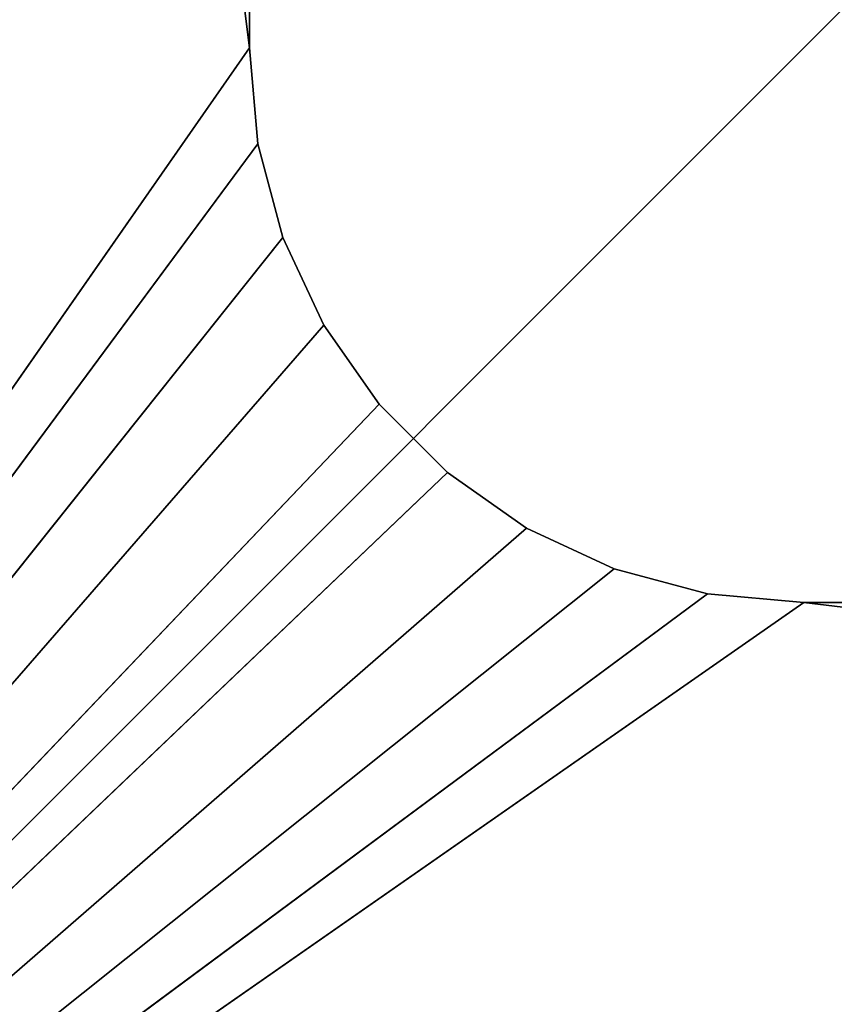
# Model space of a CAD drawing. Header units: centimetres. Extents: x 0.1 to 22.3, y 0.1 to 22.3.
# Tile 136 of 256: x 2.2 to 3.7, y 1.9 to 3.7. Entities that reach past the tile are written whole.
import ezdxf

# ---------------------------------------------------------------- set-up
doc = ezdxf.new("R2010")
doc.units = ezdxf.units.CM
doc.header["$LTSCALE"] = 2.54
doc.layers.get('0').update_dxf_attribs({"true_color": 0xff5454})

# ---------------------------------------------------------------- blocks, each defined once
blk = doc.blocks.new('Kosz na _mieci DELLA.STL')
at = {"color": 0}
for p, q in [((2.6375, 3.6158, 47.35), (0.3375, 22.1158, 47.35)), ((2.6375, 3.6158, 47.35), (0.3375, 22.1158, 47.35)), ((0.6375, 0.6158, 15.75), (21.8375, 21.8158, 15.75)), ((0.6375, 0.6158, 15.75), (21.8375, 21.8158, 15.75)), ((2.6375, 3.6158, 47.35), (2.6375, 18.8158, 47.35)), ((2.6375, 18.8158, 47.25), (2.6375, 3.6158, 47.25)), ((2.6375, 3.6158, 47.35), (2.6375, 18.8158, 47.35)), ((2.6375, 3.6158, 47.35), (2.6375, 18.8158, 47.25)), ((2.6375, 3.6158, 47.35), (2.6375, 18.8158, 47.25)), ((2.6375, 18.8158, 47.25), (2.6375, 3.6158, 47.25)), ((2.6375, 3.6158, 47.35), (0.3375, 0.3158, 47.35)), ((2.6375, 3.6158, 47.35), (0.3375, 0.3158, 47.35)), ((2.6375, 3.6158, 47.25), (0.3375, 0.3158, 47.25)), ((2.6375, 3.6158, 47.25), (0.3375, 0.3158, 47.25)), ((2.6527, 3.4422, 47.35), (2.6375, 3.6158, 47.35)), ((2.6375, 3.6158, 47.25), (2.6527, 3.4422, 47.25)), ((2.6375, 3.6158, 47.35), (2.6375, 3.6158, 47.25)), ((2.6527, 3.4422, 47.25), (2.6375, 3.6158, 47.35)), ((2.6527, 3.4422, 47.35), (2.6375, 3.6158, 47.35)), ((2.6527, 3.4422, 47.25), (2.6375, 3.6158, 47.35)), ((2.6375, 3.6158, 47.25), (2.6527, 3.4422, 47.25)), ((2.6375, 3.6158, 47.35), (2.6375, 3.6158, 47.25)), ((2.6527, 3.4422, 47.35), (0.3375, 0.3158, 47.35)), ((2.6527, 3.4422, 47.35), (0.3375, 0.3158, 47.35)), ((2.6527, 3.4422, 47.25), (0.3375, 0.3158, 47.25)), ((2.6527, 3.4422, 47.25), (0.3375, 0.3158, 47.25)), ((2.6978, 3.2738, 47.35), (2.6527, 3.4422, 47.35)), ((2.6527, 3.4422, 47.25), (2.6978, 3.2738, 47.25)), ((2.6978, 3.2738, 47.25), (2.6527, 3.4422, 47.35)), ((2.6978, 3.2738, 47.35), (2.6527, 3.4422, 47.35)), ((2.6978, 3.2738, 47.25), (2.6527, 3.4422, 47.35)), ((2.6527, 3.4422, 47.25), (2.6978, 3.2738, 47.25)), ((2.6527, 3.4422, 47.25), (2.6527, 3.4422, 47.35)), ((2.6527, 3.4422, 47.25), (2.6527, 3.4422, 47.35)), ((2.6978, 3.2738, 47.35), (0.3375, 0.3158, 47.35)), ((2.6978, 3.2738, 47.35), (0.3375, 0.3158, 47.35)), ((2.6978, 3.2738, 47.25), (0.3375, 0.3158, 47.25)), ((2.6978, 3.2738, 47.25), (0.3375, 0.3158, 47.25)), ((2.7714, 3.1158, 47.35), (2.6978, 3.2738, 47.35)), ((2.6978, 3.2738, 47.25), (2.7714, 3.1158, 47.25)), ((2.7714, 3.1158, 47.25), (2.6978, 3.2738, 47.35)), ((2.7714, 3.1158, 47.35), (2.6978, 3.2738, 47.35)), ((2.7714, 3.1158, 47.25), (2.6978, 3.2738, 47.35)), ((2.6978, 3.2738, 47.25), (2.7714, 3.1158, 47.25)), ((2.6978, 3.2738, 47.25), (2.6978, 3.2738, 47.35)), ((2.6978, 3.2738, 47.25), (2.6978, 3.2738, 47.35)), ((2.7714, 3.1158, 47.35), (0.3375, 0.3158, 47.35)), ((2.7714, 3.1158, 47.35), (0.3375, 0.3158, 47.35)), ((2.7714, 3.1158, 47.25), (0.3375, 0.3158, 47.25)), ((2.7714, 3.1158, 47.25), (0.3375, 0.3158, 47.25)), ((2.8714, 2.973, 47.35), (2.7714, 3.1158, 47.35)), ((2.7714, 3.1158, 47.25), (2.8714, 2.973, 47.25)), ((2.8714, 2.973, 47.25), (2.7714, 3.1158, 47.35)), ((2.8714, 2.973, 47.35), (2.7714, 3.1158, 47.35)), ((2.8714, 2.973, 47.25), (2.7714, 3.1158, 47.35)), ((2.7714, 3.1158, 47.25), (2.8714, 2.973, 47.25)), ((2.7714, 3.1158, 47.25), (2.7714, 3.1158, 47.35)), ((2.7714, 3.1158, 47.25), (2.7714, 3.1158, 47.35)), ((2.8714, 2.973, 47.35), (0.3375, 0.3158, 47.35)), ((2.8714, 2.973, 47.35), (0.3375, 0.3158, 47.35)), ((2.8714, 2.973, 47.25), (0.3375, 0.3158, 47.25)), ((2.8714, 2.973, 47.25), (0.3375, 0.3158, 47.25)), ((2.9947, 2.8498, 47.35), (2.8714, 2.973, 47.35)), ((2.8714, 2.973, 47.25), (2.9947, 2.8498, 47.25)), ((2.9947, 2.8498, 47.25), (2.8714, 2.973, 47.35)), ((2.9947, 2.8498, 47.35), (2.8714, 2.973, 47.35)), ((2.9947, 2.8498, 47.25), (2.8714, 2.973, 47.35)), ((2.8714, 2.973, 47.25), (2.9947, 2.8498, 47.25)), ((2.8714, 2.973, 47.25), (2.8714, 2.973, 47.35)), ((2.8714, 2.973, 47.25), (2.8714, 2.973, 47.35)), ((2.9947, 2.8498, 47.35), (0.3375, 0.3158, 47.35)), ((2.9947, 2.8498, 47.35), (0.3375, 0.3158, 47.35)), ((2.9947, 2.8498, 47.25), (0.3375, 0.3158, 47.25)), ((2.9947, 2.8498, 47.25), (0.3375, 0.3158, 47.25)), ((3.1375, 2.7498, 47.35), (2.9947, 2.8498, 47.35)), ((2.9947, 2.8498, 47.25), (3.1375, 2.7498, 47.25)), ((3.1375, 2.7498, 47.25), (2.9947, 2.8498, 47.35)), ((3.1375, 2.7498, 47.35), (2.9947, 2.8498, 47.35)), ((3.1375, 2.7498, 47.25), (2.9947, 2.8498, 47.35)), ((2.9947, 2.8498, 47.25), (3.1375, 2.7498, 47.25)), ((2.9947, 2.8498, 47.25), (2.9947, 2.8498, 47.35)), ((2.9947, 2.8498, 47.25), (2.9947, 2.8498, 47.35)), ((3.1375, 2.7498, 47.35), (0.3375, 0.3158, 47.35)), ((3.1375, 2.7498, 47.35), (0.3375, 0.3158, 47.35)), ((3.1375, 2.7498, 47.25), (0.3375, 0.3158, 47.25)), ((3.1375, 2.7498, 47.25), (0.3375, 0.3158, 47.25)), ((3.2955, 2.6761, 47.35), (3.1375, 2.7498, 47.35)), ((3.1375, 2.7498, 47.25), (3.2955, 2.6761, 47.25)), ((3.2955, 2.6761, 47.25), (3.1375, 2.7498, 47.35)), ((3.2955, 2.6761, 47.35), (3.1375, 2.7498, 47.35)), ((3.2955, 2.6761, 47.25), (3.1375, 2.7498, 47.35)), ((3.1375, 2.7498, 47.25), (3.2955, 2.6761, 47.25)), ((3.1375, 2.7498, 47.25), (3.1375, 2.7498, 47.35)), ((3.1375, 2.7498, 47.25), (3.1375, 2.7498, 47.35)), ((3.2955, 2.6761, 47.35), (0.3375, 0.3158, 47.35)), ((3.2955, 2.6761, 47.35), (0.3375, 0.3158, 47.35)), ((3.2955, 2.6761, 47.25), (0.3375, 0.3158, 47.25)), ((3.2955, 2.6761, 47.25), (0.3375, 0.3158, 47.25)), ((3.4638, 2.631, 47.35), (3.2955, 2.6761, 47.35)), ((3.2955, 2.6761, 47.25), (3.4638, 2.631, 47.25)), ((3.4638, 2.631, 47.25), (3.2955, 2.6761, 47.35)), ((3.4638, 2.631, 47.35), (3.2955, 2.6761, 47.35)), ((3.4638, 2.631, 47.25), (3.2955, 2.6761, 47.35)), ((3.2955, 2.6761, 47.25), (3.4638, 2.631, 47.25)), ((3.2955, 2.6761, 47.25), (3.2955, 2.6761, 47.35)), ((3.2955, 2.6761, 47.25), (3.2955, 2.6761, 47.35)), ((0.3375, 0.3158, 47.35), (3.4638, 2.631, 47.35)), ((0.3375, 0.3158, 47.35), (3.4638, 2.631, 47.35)), ((3.4638, 2.631, 47.25), (0.3375, 0.3158, 47.25)), ((3.4638, 2.631, 47.25), (0.3375, 0.3158, 47.25)), ((3.6375, 2.6158, 47.35), (3.4638, 2.631, 47.35)), ((3.4638, 2.631, 47.25), (3.6375, 2.6158, 47.25)), ((3.6375, 2.6158, 47.25), (3.4638, 2.631, 47.35)), ((3.6375, 2.6158, 47.35), (3.4638, 2.631, 47.35)), ((3.6375, 2.6158, 47.25), (3.4638, 2.631, 47.35)), ((3.4638, 2.631, 47.25), (3.6375, 2.6158, 47.25)), ((3.4638, 2.631, 47.25), (3.4638, 2.631, 47.35)), ((3.4638, 2.631, 47.25), (3.4638, 2.631, 47.35)), ((3.6375, 2.6158, 47.35), (0.3375, 0.3158, 47.35)), ((3.6375, 2.6158, 47.35), (0.3375, 0.3158, 47.35)), ((3.6375, 2.6158, 47.25), (0.3375, 0.3158, 47.25)), ((3.6375, 2.6158, 47.25), (0.3375, 0.3158, 47.25)), ((18.8375, 2.6158, 47.35), (3.6375, 2.6158, 47.35)), ((3.6375, 2.6158, 47.25), (22.1375, 0.3158, 47.25)), ((3.6375, 2.6158, 47.25), (22.1375, 0.3158, 47.25)), ((3.6375, 2.6158, 47.25), (18.8375, 2.6158, 47.25)), ((3.6375, 2.6158, 47.25), (18.8375, 2.6158, 47.25)), ((3.6375, 2.6158, 47.25), (18.8375, 2.6158, 47.35)), ((3.6375, 2.6158, 47.25), (18.8375, 2.6158, 47.35)), ((3.6375, 2.6158, 47.25), (3.6375, 2.6158, 47.35)), ((18.8375, 2.6158, 47.35), (3.6375, 2.6158, 47.35)), ((3.6375, 2.6158, 47.25), (3.6375, 2.6158, 47.35))]:
    blk.add_line(p, q, dxfattribs=at)
mesh = blk.add_polyface(dxfattribs=at)
corners = [(2.6375, 3.6158, 47.35), (0.3375, 22.1158, 47.35), (0.3375, 0.3158, 47.35)]
mesh.append_faces([[corners[k] for k in face] for face in [(0, 1, 2)]], dxfattribs={"color": 0})
mesh = blk.add_polyface(dxfattribs=at)
corners = [(2.6375, 18.8158, 47.35), (0.3375, 22.1158, 47.35), (2.6375, 3.6158, 47.35)]
mesh.append_faces([[corners[k] for k in face] for face in [(0, 1, 2)]], dxfattribs={"color": 0})
mesh = blk.add_polyface(dxfattribs=at)
corners = [(2.6375, 18.8158, 47.25), (0.3375, 0.3158, 47.25), (0.3375, 22.1158, 47.25)]
mesh.append_faces([[corners[k] for k in face] for face in [(0, 1, 2)]], dxfattribs={"color": 0})
mesh = blk.add_polyface(dxfattribs=at)
corners = [(21.8375, 0.6158, 15.75), (0.6375, 0.6158, 15.75), (21.8375, 21.8158, 15.75)]
mesh.append_faces([[corners[k] for k in face] for face in [(0, 1, 2)]], dxfattribs={"color": 0})
mesh = blk.add_polyface(dxfattribs=at)
corners = [(21.8375, 21.8158, 15.75), (0.6375, 0.6158, 15.75), (0.6375, 21.8158, 15.75)]
mesh.append_faces([[corners[k] for k in face] for face in [(0, 1, 2)]], dxfattribs={"color": 0})
mesh = blk.add_polyface(dxfattribs=at)
corners = [(21.8375, 0.6158, 15.95), (0.6375, 21.8158, 15.95), (0.6375, 0.6158, 15.95)]
mesh.append_faces([[corners[k] for k in face] for face in [(0, 1, 2)]], dxfattribs={"color": 0})
mesh = blk.add_polyface(dxfattribs=at)
corners = [(21.8375, 21.8158, 15.95), (0.6375, 21.8158, 15.95), (21.8375, 0.6158, 15.95)]
mesh.append_faces([[corners[k] for k in face] for face in [(0, 1, 2)]], dxfattribs={"color": 0})
mesh = blk.add_polyface(dxfattribs=at)
corners = [(2.6375, 3.6158, 47.25), (0.3375, 0.3158, 47.25), (2.6375, 18.8158, 47.25)]
mesh.append_faces([[corners[k] for k in face] for face in [(0, 1, 2)]], dxfattribs={"color": 0})
mesh = blk.add_polyface(dxfattribs=at)
corners = [(2.6375, 18.8158, 47.35), (2.6375, 3.6158, 47.35), (2.6375, 18.8158, 47.25)]
mesh.append_faces([[corners[k] for k in face] for face in [(0, 1, 2)]], dxfattribs={"color": 0})
mesh = blk.add_polyface(dxfattribs=at)
corners = [(2.6375, 18.8158, 47.25), (2.6375, 3.6158, 47.35), (2.6375, 3.6158, 47.25)]
mesh.append_faces([[corners[k] for k in face] for face in [(0, 1, 2)]], dxfattribs={"color": 0})
mesh = blk.add_polyface(dxfattribs=at)
corners = [(2.6527, 3.4422, 47.35), (2.6375, 3.6158, 47.35), (0.3375, 0.3158, 47.35)]
mesh.append_faces([[corners[k] for k in face] for face in [(0, 1, 2)]], dxfattribs={"color": 0})
mesh = blk.add_polyface(dxfattribs=at)
corners = [(2.6527, 3.4422, 47.25), (0.3375, 0.3158, 47.25), (2.6375, 3.6158, 47.25)]
mesh.append_faces([[corners[k] for k in face] for face in [(0, 1, 2)]], dxfattribs={"color": 0})
mesh = blk.add_polyface(dxfattribs=at)
corners = [(2.6375, 3.6158, 47.35), (2.6527, 3.4422, 47.35), (2.6527, 3.4422, 47.25)]
mesh.append_faces([[corners[k] for k in face] for face in [(0, 1, 2)]], dxfattribs={"color": 0})
mesh = blk.add_polyface(dxfattribs=at)
corners = [(2.6375, 3.6158, 47.35), (2.6527, 3.4422, 47.25), (2.6375, 3.6158, 47.25)]
mesh.append_faces([[corners[k] for k in face] for face in [(0, 1, 2)]], dxfattribs={"color": 0})
mesh = blk.add_polyface(dxfattribs=at)
corners = [(2.6978, 3.2738, 47.35), (2.6527, 3.4422, 47.35), (0.3375, 0.3158, 47.35)]
mesh.append_faces([[corners[k] for k in face] for face in [(0, 1, 2)]], dxfattribs={"color": 0})
mesh = blk.add_polyface(dxfattribs=at)
corners = [(2.6978, 3.2738, 47.25), (0.3375, 0.3158, 47.25), (2.6527, 3.4422, 47.25)]
mesh.append_faces([[corners[k] for k in face] for face in [(0, 1, 2)]], dxfattribs={"color": 0})
mesh = blk.add_polyface(dxfattribs=at)
corners = [(2.6527, 3.4422, 47.35), (2.6978, 3.2738, 47.35), (2.6978, 3.2738, 47.25)]
mesh.append_faces([[corners[k] for k in face] for face in [(0, 1, 2)]], dxfattribs={"color": 0})
mesh = blk.add_polyface(dxfattribs=at)
corners = [(2.6527, 3.4422, 47.35), (2.6978, 3.2738, 47.25), (2.6527, 3.4422, 47.25)]
mesh.append_faces([[corners[k] for k in face] for face in [(0, 1, 2)]], dxfattribs={"color": 0})
mesh = blk.add_polyface(dxfattribs=at)
corners = [(2.7714, 3.1158, 47.35), (2.6978, 3.2738, 47.35), (0.3375, 0.3158, 47.35)]
mesh.append_faces([[corners[k] for k in face] for face in [(0, 1, 2)]], dxfattribs={"color": 0})
mesh = blk.add_polyface(dxfattribs=at)
corners = [(2.7714, 3.1158, 47.25), (0.3375, 0.3158, 47.25), (2.6978, 3.2738, 47.25)]
mesh.append_faces([[corners[k] for k in face] for face in [(0, 1, 2)]], dxfattribs={"color": 0})
mesh = blk.add_polyface(dxfattribs=at)
corners = [(2.6978, 3.2738, 47.35), (2.7714, 3.1158, 47.35), (2.7714, 3.1158, 47.25)]
mesh.append_faces([[corners[k] for k in face] for face in [(0, 1, 2)]], dxfattribs={"color": 0})
mesh = blk.add_polyface(dxfattribs=at)
corners = [(2.6978, 3.2738, 47.35), (2.7714, 3.1158, 47.25), (2.6978, 3.2738, 47.25)]
mesh.append_faces([[corners[k] for k in face] for face in [(0, 1, 2)]], dxfattribs={"color": 0})
mesh = blk.add_polyface(dxfattribs=at)
corners = [(2.8714, 2.973, 47.35), (2.7714, 3.1158, 47.35), (0.3375, 0.3158, 47.35)]
mesh.append_faces([[corners[k] for k in face] for face in [(0, 1, 2)]], dxfattribs={"color": 0})
mesh = blk.add_polyface(dxfattribs=at)
corners = [(2.8714, 2.973, 47.25), (0.3375, 0.3158, 47.25), (2.7714, 3.1158, 47.25)]
mesh.append_faces([[corners[k] for k in face] for face in [(0, 1, 2)]], dxfattribs={"color": 0})
mesh = blk.add_polyface(dxfattribs=at)
corners = [(2.7714, 3.1158, 47.35), (2.8714, 2.973, 47.35), (2.8714, 2.973, 47.25)]
mesh.append_faces([[corners[k] for k in face] for face in [(0, 1, 2)]], dxfattribs={"color": 0})
mesh = blk.add_polyface(dxfattribs=at)
corners = [(2.7714, 3.1158, 47.35), (2.8714, 2.973, 47.25), (2.7714, 3.1158, 47.25)]
mesh.append_faces([[corners[k] for k in face] for face in [(0, 1, 2)]], dxfattribs={"color": 0})
mesh = blk.add_polyface(dxfattribs=at)
corners = [(2.9947, 2.8498, 47.35), (2.8714, 2.973, 47.35), (0.3375, 0.3158, 47.35)]
mesh.append_faces([[corners[k] for k in face] for face in [(0, 1, 2)]], dxfattribs={"color": 0})
mesh = blk.add_polyface(dxfattribs=at)
corners = [(2.9947, 2.8498, 47.25), (0.3375, 0.3158, 47.25), (2.8714, 2.973, 47.25)]
mesh.append_faces([[corners[k] for k in face] for face in [(0, 1, 2)]], dxfattribs={"color": 0})
mesh = blk.add_polyface(dxfattribs=at)
corners = [(2.9947, 2.8498, 47.35), (2.9947, 2.8498, 47.25), (2.8714, 2.973, 47.35)]
mesh.append_faces([[corners[k] for k in face] for face in [(0, 1, 2)]], dxfattribs={"color": 0})
mesh = blk.add_polyface(dxfattribs=at)
corners = [(2.8714, 2.973, 47.35), (2.9947, 2.8498, 47.25), (2.8714, 2.973, 47.25)]
mesh.append_faces([[corners[k] for k in face] for face in [(0, 1, 2)]], dxfattribs={"color": 0})
mesh = blk.add_polyface(dxfattribs=at)
corners = [(3.1375, 2.7498, 47.35), (2.9947, 2.8498, 47.35), (0.3375, 0.3158, 47.35)]
mesh.append_faces([[corners[k] for k in face] for face in [(0, 1, 2)]], dxfattribs={"color": 0})
mesh = blk.add_polyface(dxfattribs=at)
corners = [(3.1375, 2.7498, 47.25), (0.3375, 0.3158, 47.25), (2.9947, 2.8498, 47.25)]
mesh.append_faces([[corners[k] for k in face] for face in [(0, 1, 2)]], dxfattribs={"color": 0})
mesh = blk.add_polyface(dxfattribs=at)
corners = [(3.1375, 2.7498, 47.35), (3.1375, 2.7498, 47.25), (2.9947, 2.8498, 47.35)]
mesh.append_faces([[corners[k] for k in face] for face in [(0, 1, 2)]], dxfattribs={"color": 0})
mesh = blk.add_polyface(dxfattribs=at)
corners = [(2.9947, 2.8498, 47.35), (3.1375, 2.7498, 47.25), (2.9947, 2.8498, 47.25)]
mesh.append_faces([[corners[k] for k in face] for face in [(0, 1, 2)]], dxfattribs={"color": 0})
mesh = blk.add_polyface(dxfattribs=at)
corners = [(3.2955, 2.6761, 47.35), (3.1375, 2.7498, 47.35), (0.3375, 0.3158, 47.35)]
mesh.append_faces([[corners[k] for k in face] for face in [(0, 1, 2)]], dxfattribs={"color": 0})
mesh = blk.add_polyface(dxfattribs=at)
corners = [(3.2955, 2.6761, 47.25), (0.3375, 0.3158, 47.25), (3.1375, 2.7498, 47.25)]
mesh.append_faces([[corners[k] for k in face] for face in [(0, 1, 2)]], dxfattribs={"color": 0})
mesh = blk.add_polyface(dxfattribs=at)
corners = [(3.2955, 2.6761, 47.35), (3.2955, 2.6761, 47.25), (3.1375, 2.7498, 47.35)]
mesh.append_faces([[corners[k] for k in face] for face in [(0, 1, 2)]], dxfattribs={"color": 0})
mesh = blk.add_polyface(dxfattribs=at)
corners = [(3.1375, 2.7498, 47.35), (3.2955, 2.6761, 47.25), (3.1375, 2.7498, 47.25)]
mesh.append_faces([[corners[k] for k in face] for face in [(0, 1, 2)]], dxfattribs={"color": 0})
mesh = blk.add_polyface(dxfattribs=at)
corners = [(3.4638, 2.631, 47.35), (3.2955, 2.6761, 47.35), (0.3375, 0.3158, 47.35)]
mesh.append_faces([[corners[k] for k in face] for face in [(0, 1, 2)]], dxfattribs={"color": 0})
mesh = blk.add_polyface(dxfattribs=at)
corners = [(3.4638, 2.631, 47.25), (0.3375, 0.3158, 47.25), (3.2955, 2.6761, 47.25)]
mesh.append_faces([[corners[k] for k in face] for face in [(0, 1, 2)]], dxfattribs={"color": 0})
mesh = blk.add_polyface(dxfattribs=at)
corners = [(3.4638, 2.631, 47.35), (3.4638, 2.631, 47.25), (3.2955, 2.6761, 47.35)]
mesh.append_faces([[corners[k] for k in face] for face in [(0, 1, 2)]], dxfattribs={"color": 0})
mesh = blk.add_polyface(dxfattribs=at)
corners = [(3.2955, 2.6761, 47.35), (3.4638, 2.631, 47.25), (3.2955, 2.6761, 47.25)]
mesh.append_faces([[corners[k] for k in face] for face in [(0, 1, 2)]], dxfattribs={"color": 0})
mesh = blk.add_polyface(dxfattribs=at)
corners = [(3.6375, 2.6158, 47.35), (3.4638, 2.631, 47.35), (0.3375, 0.3158, 47.35)]
mesh.append_faces([[corners[k] for k in face] for face in [(0, 1, 2)]], dxfattribs={"color": 0})
mesh = blk.add_polyface(dxfattribs=at)
corners = [(3.6375, 2.6158, 47.25), (0.3375, 0.3158, 47.25), (3.4638, 2.631, 47.25)]
mesh.append_faces([[corners[k] for k in face] for face in [(0, 1, 2)]], dxfattribs={"color": 0})
mesh = blk.add_polyface(dxfattribs=at)
corners = [(3.6375, 2.6158, 47.35), (3.6375, 2.6158, 47.25), (3.4638, 2.631, 47.35)]
mesh.append_faces([[corners[k] for k in face] for face in [(0, 1, 2)]], dxfattribs={"color": 0})
mesh = blk.add_polyface(dxfattribs=at)
corners = [(3.4638, 2.631, 47.35), (3.6375, 2.6158, 47.25), (3.4638, 2.631, 47.25)]
mesh.append_faces([[corners[k] for k in face] for face in [(0, 1, 2)]], dxfattribs={"color": 0})
mesh = blk.add_polyface(dxfattribs=at)
corners = [(22.1375, 0.3158, 47.35), (18.8375, 2.6158, 47.35), (0.3375, 0.3158, 47.35)]
mesh.append_faces([[corners[k] for k in face] for face in [(0, 1, 2)]], dxfattribs={"color": 0})
mesh = blk.add_polyface(dxfattribs=at)
corners = [(18.8375, 2.6158, 47.35), (3.6375, 2.6158, 47.35), (0.3375, 0.3158, 47.35)]
mesh.append_faces([[corners[k] for k in face] for face in [(0, 1, 2)]], dxfattribs={"color": 0})
mesh = blk.add_polyface(dxfattribs=at)
corners = [(22.1375, 0.3158, 47.25), (0.3375, 0.3158, 47.25), (3.6375, 2.6158, 47.25)]
mesh.append_faces([[corners[k] for k in face] for face in [(0, 1, 2)]], dxfattribs={"color": 0})
mesh = blk.add_polyface(dxfattribs=at)
corners = [(22.1375, 0.3158, 47.25), (3.6375, 2.6158, 47.25), (18.8375, 2.6158, 47.25)]
mesh.append_faces([[corners[k] for k in face] for face in [(0, 1, 2)]], dxfattribs={"color": 0})
mesh = blk.add_polyface(dxfattribs=at)
corners = [(18.8375, 2.6158, 47.35), (18.8375, 2.6158, 47.25), (3.6375, 2.6158, 47.25)]
mesh.append_faces([[corners[k] for k in face] for face in [(0, 1, 2)]], dxfattribs={"color": 0})
mesh = blk.add_polyface(dxfattribs=at)
corners = [(18.8375, 2.6158, 47.35), (3.6375, 2.6158, 47.25), (3.6375, 2.6158, 47.35)]
mesh.append_faces([[corners[k] for k in face] for face in [(0, 1, 2)]], dxfattribs={"color": 0})

msp = doc.modelspace()

# ---------------------------------------------------------------- block references
at = {"color": 0}
msp.add_blockref('Kosz na _mieci DELLA.STL', (0, 0), dxfattribs=at)

doc.saveas('drawing.dxf')
